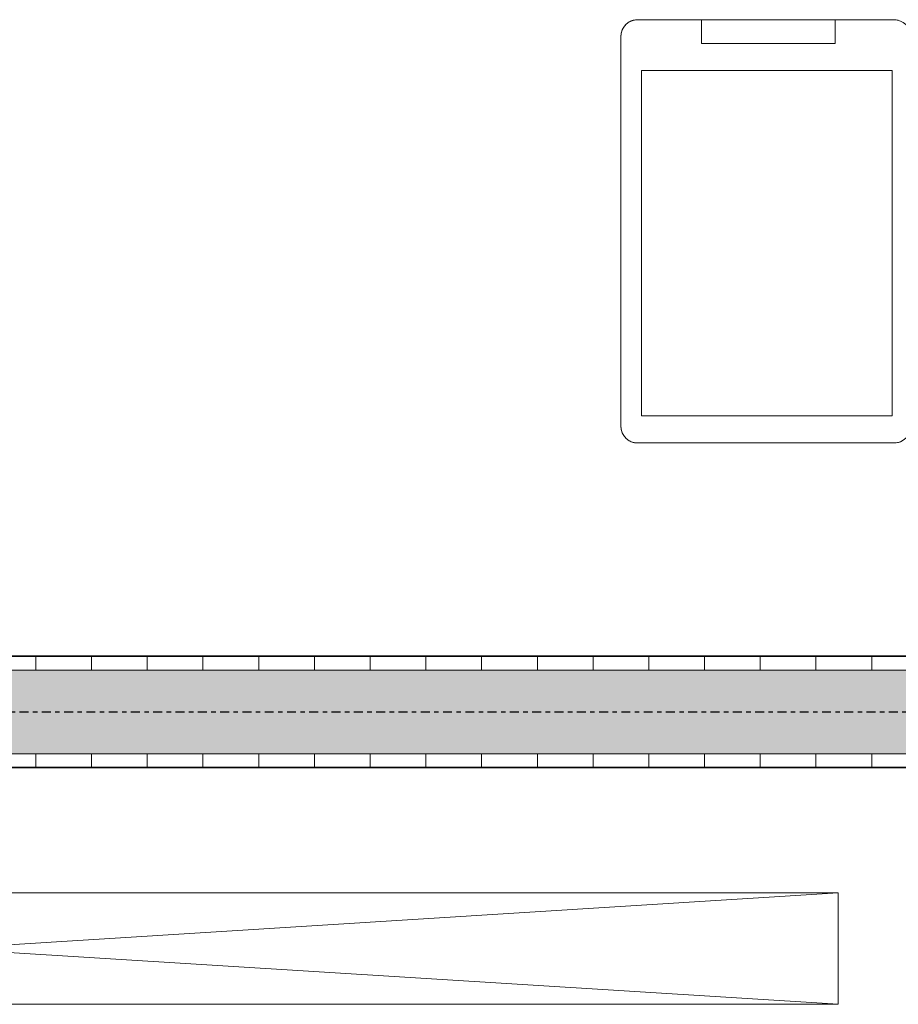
# Model space of a CAD drawing. Header units: millimetres. Extents: x -80560 to 110805, y -11020 to 52719.
# Tile 67 of 182: x 41685 to 42474, y 34937 to 35821. Entities that reach past the tile are written whole.
import ezdxf

# ---------------------------------------------------------------- set-up
doc = ezdxf.new("R2010")
doc.units = ezdxf.units.MM
doc.linetypes.add('CENTER2', pattern=[20, 8, -4, 4, -4])
for name, color, linetype, lineweight in [('A-WALL', 113, 'Continuous', 35), ('A-WALL-PATT', 111, 'Continuous', 35), ('E-ELEC-EQPM', 71, 'Continuous', 18), ('I-FURN', 30, 'Continuous', 18), ('I-WALL', 2, 'Continuous', 18), ('S-GRID', 1, 'Continuous', 9)]:
    doc.layers.add(name, color=color, linetype=linetype, lineweight=lineweight)
pattern_1 = [(90, (42749.82, 35150), (-50, 2e-13), [])]

# ---------------------------------------------------------------- blocks, each defined once
blk = doc.blocks.new('82_apparaat_rechthoekig_met clearance - Digiboard-30673038-DO_02 tweede verdieping')
at = {"layer": 'E-ELEC-EQPM'}
for p, q in [((50, 800), (-50, 800)), ((-50, 800), (-50, -800)), ((50, 800), (-50, 800)), ((-50, 800), (-50, -800)), ((50, -800), (-50, 800)), ((-50, -800), (50, 800)), ((50, 800), (-50, 800)), ((-50, 800), (-50, -800)), ((50, -800), (50, 800)), ((50, -800), (50, 800)), ((50, -800), (50, 800)), ((-50, -800), (50, -800)), ((-50, -800), (50, -800)), ((-50, -800), (50, -800))]:
    blk.add_line(p, q, dxfattribs=at)
blk = doc.blocks.new('82_kopieerapparaat_Sharp - std-31613085-DO_02 tweede verdieping')
at = {"layer": 'I-FURN'}
for p, q in [((575, 208.6), (345, 208.6)), ((345, 208.6), (575, 208.6)), ((575, 208.6), (345, 208.6)), ((345, 208.6), (575, 208.6)), ((590, -156.4), (590, 193.6)), ((590, 193.6), (590, -156.4)), ((590, -156.4), (590, 193.6)), ((590, 193.6), (590, -156.4)), ((346.61, -125.83), (346.61, 184.17)), ((346.61, 184.17), (571.61, 184.17)), ((571.61, 184.17), (346.61, 184.17)), ((346.61, 184.17), (346.61, -125.83)), ((571.61, 184.17), (571.61, -125.83)), ((571.61, -125.83), (571.61, 184.17)), ((571.61, -125.83), (346.61, -125.83)), ((346.61, -125.83), (571.61, -125.83)), ((517.69, -150), (397.69, -150)), ((397.69, -150), (517.69, -150)), ((397.69, -171.4), (397.69, -150)), ((397.69, -171.4), (397.69, -150)), ((517.69, -150), (517.69, -171.4)), ((517.69, -171.4), (517.69, -150)), ((345, -171.4), (575, -171.4)), ((575, -171.4), (345, -171.4)), ((345, -171.4), (575, -171.4)), ((397.69, -171.4), (345, -171.4)), ((517.69, -171.4), (397.69, -171.4)), ((397.69, -171.4), (517.69, -171.4)), ((517.69, -171.4), (397.69, -171.4)), ((575, -171.4), (517.69, -171.4))]:
    blk.add_line(p, q, dxfattribs=at)
for centre, start, end in [((345, 193.6), 90, 180), ((345, 193.6), 90.33997, 120), ((345, 193.6), 90.33997, 120), ((345, 193.6), 90.33997, 120), ((345, 193.6), 90, 90.33997), ((345, 193.6), 90, 90.33997), ((345, 193.6), 90, 90.33997), ((575, 193.6), 0, 90), ((575, 193.6), 75, 90), ((575, 193.6), 75, 90), ((575, 193.6), 75, 90), ((575, 193.6), 45, 75), ((575, 193.6), 45, 75), ((575, 193.6), 60, 75), ((575, 193.6), 45, 60), ((575, 193.6), 30, 45), ((575, 193.6), 30, 45), ((575, 193.6), 30, 45), ((575, 193.6), 0, 30), ((575, 193.6), 0, 30), ((575, 193.6), 0, 30), ((345, -156.4), 180, 270), ((575, -156.4), 270, 360), ((575, -156.4), 300, 0), ((575, -156.4), 300, 360), ((575, -156.4), 330, 0), ((575, -156.4), 300, 315), ((575, -156.4), 315, 330), ((345, -156.4), 255, 269.66003), ((345, -156.4), 255, 269.66003), ((345, -156.4), 255, 269.66003), ((345, -156.4), 269.66003, 270), ((345, -156.4), 269.66003, 270), ((345, -156.4), 269.66003, 270), ((575, -156.4), 270, 300), ((575, -156.4), 270, 300), ((575, -156.4), 270, 285), ((575, -156.4), 285, 300)]:
    blk.add_arc(centre, 15, start, end, dxfattribs=at)

msp = doc.modelspace()

# ---------------------------------------------------------------- hatches: boundary and pattern name
at = {"layer": 'A-WALL-PATT', "lineweight": 18}
h = msp.add_hatch(dxfattribs=at)
h.set_pattern_fill('FP_41', color=256, angle=90, style=0, pattern_type=2)
h.set_pattern_definition(pattern_1)
h.paths.add_polyline_path([(44254.82, 35237.5), (44254.82, 35250), (41244.82, 35250), (41244.82, 35237.5), (44231.94, 35237.5)], flags=0)
at = {"layer": 'A-WALL-PATT', "lineweight": 5}
msp.add_hatch(color=256, dxfattribs=at).paths.add_polyline_path([(44231.94, 35162.5), (44254.82, 35162.5), (44254.82, 35237.5), (41232.32, 35237.5), (41232.32, 35162.5), (43938.27, 35162.5)], flags=0)
at = {"layer": 'A-WALL-PATT', "lineweight": 18}
h = msp.add_hatch(dxfattribs=at)
h.set_pattern_fill('FP_41', color=256, angle=90, style=0, pattern_type=2)
h.set_pattern_definition(pattern_1)
h.paths.add_polyline_path([(43644.59, 35150), (44254.82, 35150), (44254.82, 35162.5), (41157.32, 35162.5), (41157.32, 35150), (43057.25, 35150)], flags=0)

# ---------------------------------------------------------------- linework, layer by layer
at = {"layer": 'A-WALL', "lineweight": 18}
for p, q in [((41232.32, 35237.5), (44254.82, 35237.5)), ((38794.82, 35162.5), (45544.82, 35162.5))]:
    msp.add_line(p, q, dxfattribs=at)
at = {"layer": 'I-WALL', "lineweight": 35}
for p, q in [((44254.82, 35250), (41244.82, 35250)), ((38794.82, 35150), (45544.82, 35150))]:
    msp.add_line(p, q, dxfattribs=at)
at = {"layer": 'S-GRID', "linetype": 'CENTER2', "lineweight": 25}
msp.add_line((29945.26, 35200), (110204.95, 35200), dxfattribs=at)

# ---------------------------------------------------------------- block references
at = {"layer": 'E-ELEC-EQPM', "rotation": 270.0000000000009}
msp.add_blockref('82_apparaat_rechthoekig_met clearance - Digiboard-30673038-DO_02 tweede verdieping', (41619.82, 34987.5), dxfattribs=at)
at = {"layer": 'I-FURN', "rotation": 180}
msp.add_blockref('82_kopieerapparaat_Sharp - std-31613085-DO_02 tweede verdieping', (42814.82, 35650), dxfattribs=at)

doc.saveas('drawing.dxf')
